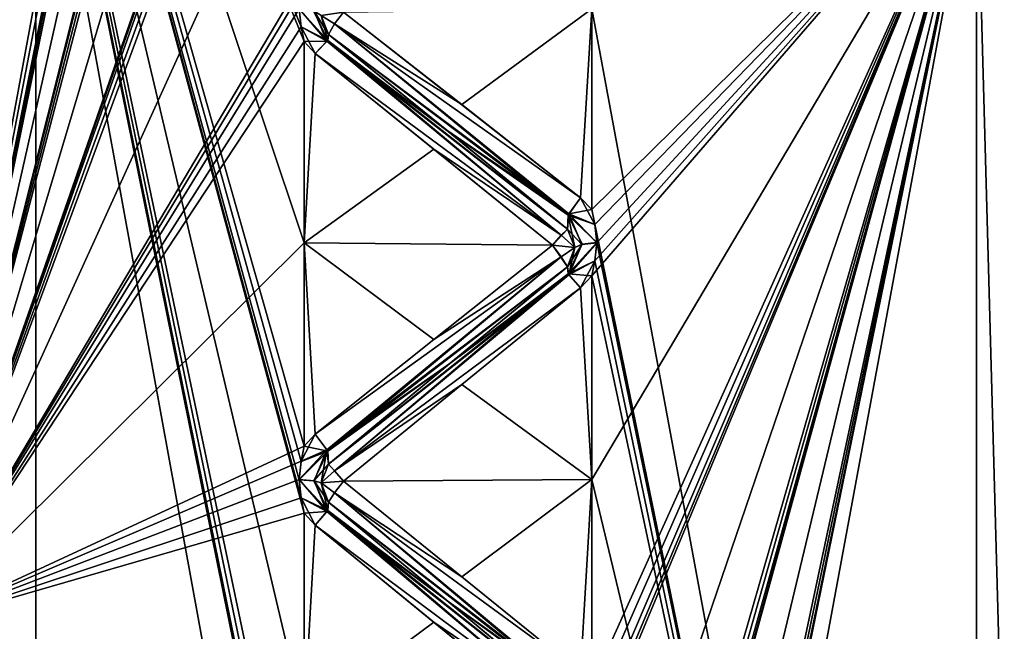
# Model space of a CAD drawing. Header units: inches. Extents: x -9.7 to 9.7, y -2.4 to 4.3.
# Tile 65 of 256: x -9.447 to -9.111, y -0.594 to -0.385. Entities that reach past the tile are written whole.
import ezdxf

# ---------------------------------------------------------------- set-up
doc = ezdxf.new("R2010")
doc.units = ezdxf.units.IN
doc.header["$LTSCALE"] = 101.851852
doc.header["$MEASUREMENT"] = 0
for name, color, linetype in [('208', 7, 'CONTINUOUS'), ('8222', 7, 'CONTINUOUS'), ('8223', 7, 'CONTINUOUS'), ('8224', 7, 'CONTINUOUS'), ('8330', 7, 'CONTINUOUS'), ('8331', 7, 'CONTINUOUS'), ('8332', 7, 'CONTINUOUS'), ('8333', 7, 'CONTINUOUS'), ('8334', 7, 'CONTINUOUS'), ('8335', 7, 'CONTINUOUS'), ('8336', 7, 'CONTINUOUS'), ('8337', 7, 'CONTINUOUS'), ('8338', 7, 'CONTINUOUS'), ('8339', 7, 'CONTINUOUS'), ('8340', 7, 'CONTINUOUS'), ('8341', 7, 'CONTINUOUS'), ('8342', 7, 'CONTINUOUS'), ('8343', 7, 'CONTINUOUS'), ('8350', 7, 'CONTINUOUS'), ('8351', 7, 'CONTINUOUS'), ('8354', 7, 'CONTINUOUS'), ('8364', 7, 'CONTINUOUS'), ('8365', 7, 'CONTINUOUS'), ('8368', 7, 'CONTINUOUS'), ('8369', 7, 'CONTINUOUS'), ('8990', 7, 'CONTINUOUS'), ('9097', 7, 'CONTINUOUS'), ('9098', 7, 'CONTINUOUS'), ('9099', 7, 'CONTINUOUS'), ('9100', 7, 'CONTINUOUS'), ('9101', 7, 'CONTINUOUS'), ('9102', 7, 'CONTINUOUS'), ('9103', 7, 'CONTINUOUS'), ('9104', 7, 'CONTINUOUS'), ('9105', 7, 'CONTINUOUS'), ('9106', 7, 'CONTINUOUS'), ('9107', 7, 'CONTINUOUS'), ('9108', 7, 'CONTINUOUS'), ('9109', 7, 'CONTINUOUS'), ('9110', 7, 'CONTINUOUS'), ('9407', 7, 'CONTINUOUS'), ('9408', 7, 'CONTINUOUS'), ('9409', 7, 'CONTINUOUS'), ('9410', 7, 'CONTINUOUS'), ('9419', 7, 'CONTINUOUS'), ('9430', 7, 'CONTINUOUS'), ('9431', 7, 'CONTINUOUS')]:
    doc.layers.add(name, color=color, linetype=linetype)

msp = doc.modelspace()

# ---------------------------------------------------------------- linework, layer by layer
at = {"layer": '208', "linetype": 'Continuous'}
for points in [[(-9.102, -0.28211, 0.85234), (-9.102, -1.01198, 0.81599), (-9.12095, -0.32085, 0.81771), (-9.102, -0.28211, 0.85234)], [(-9.12095, -0.32085, 0.81771), (-9.102, -1.01198, 0.81599), (-9.12095, -1.08915, 0.81771), (-9.12095, -0.32085, 0.81771)]]:
    msp.add_3dface(points, dxfattribs=at)
at = {"layer": '8222', "linetype": 'Continuous'}
for points in [[(-9.102, -1.01198, 3.18401), (-9.102, -0.27969, 3.14677), (-9.12095, -0.32085, 3.18229), (-9.102, -1.01198, 3.18401)], [(-9.12095, -1.08915, 3.18229), (-9.102, -1.01198, 3.18401), (-9.12095, -0.32085, 3.18229), (-9.12095, -1.08915, 3.18229)]]:
    msp.add_3dface(points, dxfattribs=at)
at = {"layer": '8223', "linetype": 'Continuous'}
for points in [[(-9.12095, -1.08915, 3.18229), (-9.12095, -0.32085, 3.18229), (-9.252, -1.02852, 3.20741), (-9.12095, -1.08915, 3.18229)], [(-9.252, -1.02852, 3.20741), (-9.12095, -0.32085, 3.18229), (-9.252, -0.96015, 3.22368), (-9.252, -1.02852, 3.20741)], [(-9.252, -0.96015, 3.22368), (-9.12095, -0.32085, 3.18229), (-9.25096, -0.95503, 3.22468), (-9.252, -0.96015, 3.22368)], [(-9.25096, -0.94268, 3.22714), (-9.12095, -0.32085, 3.18229), (-9.252, -0.93756, 3.22818), (-9.25096, -0.94268, 3.22714)], [(-9.252, -0.93756, 3.22818), (-9.12095, -0.32085, 3.18229), (-9.252, -0.86816, 3.23931), (-9.252, -0.93756, 3.22818)], [(-9.252, -0.86816, 3.23931), (-9.12095, -0.32085, 3.18229), (-9.252, -0.79824, 3.24652), (-9.252, -0.86816, 3.23931)], [(-9.252, -0.79824, 3.24652), (-9.12095, -0.32085, 3.18229), (-9.25096, -0.79304, 3.24684), (-9.252, -0.79824, 3.24652)], [(-9.25096, -0.78047, 3.24766), (-9.12095, -0.32085, 3.18229), (-9.252, -0.77526, 3.24802), (-9.25096, -0.78047, 3.24766)], [(-9.252, -0.77526, 3.24802), (-9.12095, -0.32085, 3.18229), (-9.252, -0.705, 3.25), (-9.252, -0.77526, 3.24802)], [(-9.252, -0.705, 3.25), (-9.12095, -0.32085, 3.18229), (-9.252, -0.63474, 3.24802), (-9.252, -0.705, 3.25)], [(-9.252, -0.63474, 3.24802), (-9.12095, -0.32085, 3.18229), (-9.25096, -0.62954, 3.24767), (-9.252, -0.63474, 3.24802)], [(-9.25096, -0.61697, 3.24684), (-9.12095, -0.32085, 3.18229), (-9.252, -0.61176, 3.24652), (-9.25096, -0.61697, 3.24684)], [(-9.252, -0.61176, 3.24652), (-9.12095, -0.32085, 3.18229), (-9.252, -0.54184, 3.23931), (-9.252, -0.61176, 3.24652)], [(-9.252, -0.54184, 3.23931), (-9.12095, -0.32085, 3.18229), (-9.252, -0.47244, 3.22818), (-9.252, -0.54184, 3.23931)], [(-9.252, -0.47244, 3.22818), (-9.12095, -0.32085, 3.18229), (-9.25096, -0.46733, 3.22714), (-9.252, -0.47244, 3.22818)], [(-9.25096, -0.45498, 3.22469), (-9.12095, -0.32085, 3.18229), (-9.252, -0.44985, 3.22368), (-9.25096, -0.45498, 3.22469)], [(-9.252, -0.44985, 3.22368), (-9.12095, -0.32085, 3.18229), (-9.252, -0.38148, 3.20741), (-9.252, -0.44985, 3.22368)], [(-9.25096, -0.95503, 3.22468), (-9.12095, -0.32085, 3.18229), (-9.25029, -0.94885, 3.22589), (-9.25096, -0.95503, 3.22468)], [(-9.25029, -0.94885, 3.22589), (-9.12095, -0.32085, 3.18229), (-9.25096, -0.94268, 3.22714), (-9.25029, -0.94885, 3.22589)], [(-9.25096, -0.79304, 3.24684), (-9.12095, -0.32085, 3.18229), (-9.25029, -0.78676, 3.24723), (-9.25096, -0.79304, 3.24684)], [(-9.25029, -0.78676, 3.24723), (-9.12095, -0.32085, 3.18229), (-9.25096, -0.78047, 3.24766), (-9.25029, -0.78676, 3.24723)], [(-9.25096, -0.62954, 3.24767), (-9.12095, -0.32085, 3.18229), (-9.25029, -0.62326, 3.24723), (-9.25096, -0.62954, 3.24767)], [(-9.25029, -0.62326, 3.24723), (-9.12095, -0.32085, 3.18229), (-9.25096, -0.61697, 3.24684), (-9.25029, -0.62326, 3.24723)], [(-9.25096, -0.46733, 3.22714), (-9.12095, -0.32085, 3.18229), (-9.25029, -0.46116, 3.2259), (-9.25096, -0.46733, 3.22714)], [(-9.25029, -0.46116, 3.2259), (-9.12095, -0.32085, 3.18229), (-9.25096, -0.45498, 3.22469), (-9.25029, -0.46116, 3.2259)]]:
    msp.add_3dface(points, dxfattribs=at)
at = {"layer": '8224', "linetype": 'Continuous'}
for points in [[(-9.12095, -0.32085, 0.81771), (-9.12095, -1.08915, 0.81771), (-9.252, -0.38148, 0.79259), (-9.12095, -0.32085, 0.81771)], [(-9.252, -0.38148, 0.79259), (-9.12095, -1.08915, 0.81771), (-9.252, -0.44985, 0.77632), (-9.252, -0.38148, 0.79259)], [(-9.252, -0.44985, 0.77632), (-9.12095, -1.08915, 0.81771), (-9.25097, -0.45495, 0.77532), (-9.252, -0.44985, 0.77632)], [(-9.25097, -0.45495, 0.77532), (-9.12095, -1.08915, 0.81771), (-9.25029, -0.46109, 0.77412), (-9.25097, -0.45495, 0.77532)], [(-9.25029, -0.46109, 0.77412), (-9.12095, -1.08915, 0.81771), (-9.25096, -0.4673, 0.77286), (-9.25029, -0.46109, 0.77412)], [(-9.25096, -0.4673, 0.77286), (-9.12095, -1.08915, 0.81771), (-9.252, -0.47244, 0.77182), (-9.25096, -0.4673, 0.77286)], [(-9.252, -0.47244, 0.77182), (-9.12095, -1.08915, 0.81771), (-9.252, -0.54184, 0.76069), (-9.252, -0.47244, 0.77182)], [(-9.252, -0.54184, 0.76069), (-9.12095, -1.08915, 0.81771), (-9.252, -0.61176, 0.75348), (-9.252, -0.54184, 0.76069)]]:
    msp.add_3dface(points, dxfattribs=at)
at = {"layer": '8330', "linetype": 'Continuous'}
for points in [[(-9.33663, -0.38263, 0.79688), (-9.33959, -0.3866, 0.79725), (-9.34419, -0.38372, 0.80082), (-9.33663, -0.38263, 0.79688)], [(-9.34419, -0.38372, 0.80082), (-9.33959, -0.3866, 0.79725), (-9.34169, -0.39023, 0.79992), (-9.34419, -0.38372, 0.80082)]]:
    msp.add_3dface(points, dxfattribs=at)
at = {"layer": '8331', "linetype": 'Continuous'}
for points in [[(-9.35103, -0.38761, 0.79102), (-9.35171, -0.38157, 0.79266), (-9.34195, -0.3922, 0.79309), (-9.35103, -0.38761, 0.79102)], [(-9.34195, -0.3922, 0.79309), (-9.35171, -0.38157, 0.79266), (-9.34669, -0.38233, 0.79557), (-9.34195, -0.3922, 0.79309)], [(-9.34419, -0.38372, 0.80082), (-9.34195, -0.3922, 0.79309), (-9.34669, -0.38233, 0.79557), (-9.34419, -0.38372, 0.80082)], [(-9.34195, -0.3922, 0.79309), (-9.34419, -0.38372, 0.80082), (-9.34169, -0.39023, 0.79992), (-9.34195, -0.3922, 0.79309)], [(-9.34619, -0.39667, 0.78883), (-9.35103, -0.38761, 0.79102), (-9.34195, -0.3922, 0.79309), (-9.34619, -0.39667, 0.78883)], [(-9.35103, -0.38761, 0.79102), (-9.34619, -0.39667, 0.78883), (-9.35, -0.39261, 0.78966), (-9.35103, -0.38761, 0.79102)]]:
    msp.add_3dface(points, dxfattribs=at)
at = {"layer": '8332', "linetype": 'Continuous'}
for points in [[(-9.33663, -0.38263, 0.79688), (-9.29624, -0.41409, 0.78671), (-9.33959, -0.3866, 0.79725), (-9.33663, -0.38263, 0.79688)], [(-9.26005, -0.45174, 0.77921), (-9.34169, -0.39023, 0.79992), (-9.33959, -0.3866, 0.79725), (-9.26005, -0.45174, 0.77921)], [(-9.25581, -0.44585, 0.77736), (-9.26005, -0.45174, 0.77921), (-9.33959, -0.3866, 0.79725), (-9.25581, -0.44585, 0.77736)], [(-9.29624, -0.41409, 0.78671), (-9.25581, -0.44585, 0.77736), (-9.33959, -0.3866, 0.79725), (-9.29624, -0.41409, 0.78671)], [(-9.26005, -0.45174, 0.77921), (-9.30091, -0.42321, 0.79111), (-9.34169, -0.39023, 0.79992), (-9.26005, -0.45174, 0.77921)], [(-9.26005, -0.45174, 0.77921), (-9.26031, -0.45652, 0.78446), (-9.30091, -0.42321, 0.79111), (-9.26005, -0.45174, 0.77921)]]:
    msp.add_3dface(points, dxfattribs=at)
at = {"layer": '8333', "linetype": 'Continuous'}
for points in [[(-9.26241, -0.4586, 0.78046), (-9.34619, -0.39667, 0.78883), (-9.34195, -0.3922, 0.79309), (-9.26241, -0.4586, 0.78046)], [(-9.34169, -0.39023, 0.79992), (-9.30091, -0.42321, 0.79111), (-9.34195, -0.3922, 0.79309), (-9.34169, -0.39023, 0.79992)], [(-9.26031, -0.45652, 0.78446), (-9.26241, -0.4586, 0.78046), (-9.34195, -0.3922, 0.79309), (-9.26031, -0.45652, 0.78446)], [(-9.30091, -0.42321, 0.79111), (-9.26031, -0.45652, 0.78446), (-9.34195, -0.3922, 0.79309), (-9.30091, -0.42321, 0.79111)], [(-9.26241, -0.4586, 0.78046), (-9.30576, -0.42928, 0.78316), (-9.34619, -0.39667, 0.78883), (-9.26241, -0.4586, 0.78046)], [(-9.26241, -0.4586, 0.78046), (-9.26537, -0.462, 0.77837), (-9.30576, -0.42928, 0.78316), (-9.26241, -0.4586, 0.78046)]]:
    msp.add_3dface(points, dxfattribs=at)
at = {"layer": '8334', "linetype": 'Continuous'}
for points in [[(-9.25581, -0.44585, 0.77736), (-9.25097, -0.45495, 0.77532), (-9.26005, -0.45174, 0.77921), (-9.25581, -0.44585, 0.77736)], [(-9.252, -0.44985, 0.77632), (-9.25097, -0.45495, 0.77532), (-9.25581, -0.44585, 0.77736), (-9.252, -0.44985, 0.77632)], [(-9.25781, -0.46276, 0.78239), (-9.26031, -0.45652, 0.78446), (-9.26005, -0.45174, 0.77921), (-9.25781, -0.46276, 0.78239)], [(-9.25097, -0.45495, 0.77532), (-9.25029, -0.46109, 0.77412), (-9.26005, -0.45174, 0.77921), (-9.25097, -0.45495, 0.77532)], [(-9.25029, -0.46109, 0.77412), (-9.25531, -0.46169, 0.77706), (-9.26005, -0.45174, 0.77921), (-9.25029, -0.46109, 0.77412)], [(-9.25531, -0.46169, 0.77706), (-9.25781, -0.46276, 0.78239), (-9.26005, -0.45174, 0.77921), (-9.25531, -0.46169, 0.77706)]]:
    msp.add_3dface(points, dxfattribs=at)
at = {"layer": '8335', "linetype": 'Continuous'}
for points in [[(-9.26241, -0.4586, 0.78046), (-9.25781, -0.46276, 0.78239), (-9.26537, -0.462, 0.77837), (-9.26241, -0.4586, 0.78046)], [(-9.26031, -0.45652, 0.78446), (-9.25781, -0.46276, 0.78239), (-9.26241, -0.4586, 0.78046), (-9.26031, -0.45652, 0.78446)], [(-9.25781, -0.46276, 0.78239), (-9.26031, -0.4694, 0.7819), (-9.26537, -0.462, 0.77837), (-9.25781, -0.46276, 0.78239)], [(-9.26537, -0.462, 0.77837), (-9.26031, -0.4694, 0.7819), (-9.26239, -0.46597, 0.77901), (-9.26537, -0.462, 0.77837)]]:
    msp.add_3dface(points, dxfattribs=at)
at = {"layer": '8336', "linetype": 'Continuous'}
for points in [[(-9.26005, -0.4718, 0.77523), (-9.26031, -0.4694, 0.7819), (-9.25531, -0.46169, 0.77706), (-9.26005, -0.4718, 0.77523)], [(-9.25781, -0.46276, 0.78239), (-9.25531, -0.46169, 0.77706), (-9.26031, -0.4694, 0.7819), (-9.25781, -0.46276, 0.78239)], [(-9.25029, -0.46109, 0.77412), (-9.25096, -0.4673, 0.77286), (-9.26005, -0.4718, 0.77523), (-9.25029, -0.46109, 0.77412)], [(-9.25029, -0.46109, 0.77412), (-9.26005, -0.4718, 0.77523), (-9.25531, -0.46169, 0.77706), (-9.25029, -0.46109, 0.77412)], [(-9.25096, -0.4673, 0.77286), (-9.252, -0.47244, 0.77182), (-9.26005, -0.4718, 0.77523), (-9.25096, -0.4673, 0.77286)], [(-9.252, -0.47244, 0.77182), (-9.25583, -0.47656, 0.77126), (-9.26005, -0.4718, 0.77523), (-9.252, -0.47244, 0.77182)]]:
    msp.add_3dface(points, dxfattribs=at)
at = {"layer": '8337', "linetype": 'Continuous'}
for points in [[(-9.26537, -0.462, 0.77837), (-9.26239, -0.46597, 0.77901), (-9.30576, -0.49407, 0.77028), (-9.26537, -0.462, 0.77837)], [(-9.26239, -0.46597, 0.77901), (-9.34195, -0.53213, 0.76527), (-9.34617, -0.52635, 0.76304), (-9.26239, -0.46597, 0.77901)], [(-9.26239, -0.46597, 0.77901), (-9.34617, -0.52635, 0.76304), (-9.30576, -0.49407, 0.77028), (-9.26239, -0.46597, 0.77901)], [(-9.26239, -0.46597, 0.77901), (-9.26031, -0.4694, 0.7819), (-9.34195, -0.53213, 0.76527), (-9.26239, -0.46597, 0.77901)], [(-9.34195, -0.53213, 0.76527), (-9.26031, -0.4694, 0.7819), (-9.30079, -0.50262, 0.77531), (-9.34195, -0.53213, 0.76527)], [(-9.34169, -0.53656, 0.77082), (-9.34195, -0.53213, 0.76527), (-9.30079, -0.50262, 0.77531), (-9.34169, -0.53656, 0.77082)]]:
    msp.add_3dface(points, dxfattribs=at)
at = {"layer": '8338', "linetype": 'Continuous'}
for points in [[(-9.26031, -0.4694, 0.7819), (-9.26005, -0.4718, 0.77523), (-9.30079, -0.50262, 0.77531), (-9.26031, -0.4694, 0.7819)], [(-9.26005, -0.4718, 0.77523), (-9.33961, -0.53887, 0.76698), (-9.34169, -0.53656, 0.77082), (-9.26005, -0.4718, 0.77523)], [(-9.26005, -0.4718, 0.77523), (-9.34169, -0.53656, 0.77082), (-9.30079, -0.50262, 0.77531), (-9.26005, -0.4718, 0.77523)], [(-9.26005, -0.4718, 0.77523), (-9.25583, -0.47656, 0.77126), (-9.33961, -0.53887, 0.76698), (-9.26005, -0.4718, 0.77523)], [(-9.25583, -0.47656, 0.77126), (-9.29624, -0.50946, 0.76774), (-9.33961, -0.53887, 0.76698), (-9.25583, -0.47656, 0.77126)], [(-9.29624, -0.50946, 0.76774), (-9.33663, -0.54242, 0.76509), (-9.33961, -0.53887, 0.76698), (-9.29624, -0.50946, 0.76774)]]:
    msp.add_3dface(points, dxfattribs=at)
at = {"layer": '8339', "linetype": 'Continuous'}
for points in [[(-9.34617, -0.52635, 0.76304), (-9.34195, -0.53213, 0.76527), (-9.35, -0.53043, 0.76225), (-9.34617, -0.52635, 0.76304)], [(-9.35171, -0.54192, 0.76077), (-9.35104, -0.53564, 0.76158), (-9.34195, -0.53213, 0.76527), (-9.35171, -0.54192, 0.76077)], [(-9.35171, -0.54192, 0.76077), (-9.34195, -0.53213, 0.76527), (-9.34669, -0.5423, 0.76376), (-9.35171, -0.54192, 0.76077)], [(-9.35104, -0.53564, 0.76158), (-9.35, -0.53043, 0.76225), (-9.34195, -0.53213, 0.76527), (-9.35104, -0.53564, 0.76158)], [(-9.34195, -0.53213, 0.76527), (-9.34169, -0.53656, 0.77082), (-9.34669, -0.5423, 0.76376), (-9.34195, -0.53213, 0.76527)], [(-9.34169, -0.53656, 0.77082), (-9.34419, -0.54299, 0.76915), (-9.34669, -0.5423, 0.76376), (-9.34169, -0.53656, 0.77082)]]:
    msp.add_3dface(points, dxfattribs=at)
at = {"layer": '8340', "linetype": 'Continuous'}
for points in [[(-9.34169, -0.53656, 0.77082), (-9.33961, -0.53887, 0.76698), (-9.34419, -0.54299, 0.76915), (-9.34169, -0.53656, 0.77082)], [(-9.33961, -0.53887, 0.76698), (-9.33663, -0.54242, 0.76509), (-9.34419, -0.54299, 0.76915), (-9.33961, -0.53887, 0.76698)], [(-9.33663, -0.54242, 0.76509), (-9.33959, -0.54632, 0.76598), (-9.34419, -0.54299, 0.76915), (-9.33663, -0.54242, 0.76509)], [(-9.34419, -0.54299, 0.76915), (-9.33959, -0.54632, 0.76598), (-9.34169, -0.54957, 0.7691), (-9.34419, -0.54299, 0.76915)]]:
    msp.add_3dface(points, dxfattribs=at)
at = {"layer": '8341', "linetype": 'Continuous'}
for points in [[(-9.35103, -0.54812, 0.75994), (-9.35171, -0.54192, 0.76077), (-9.34195, -0.55241, 0.76259), (-9.35103, -0.54812, 0.75994)], [(-9.34195, -0.55241, 0.76259), (-9.35171, -0.54192, 0.76077), (-9.34669, -0.5423, 0.76376), (-9.34195, -0.55241, 0.76259)], [(-9.34419, -0.54299, 0.76915), (-9.34195, -0.55241, 0.76259), (-9.34669, -0.5423, 0.76376), (-9.34419, -0.54299, 0.76915)], [(-9.34195, -0.55241, 0.76259), (-9.34419, -0.54299, 0.76915), (-9.34169, -0.54957, 0.7691), (-9.34195, -0.55241, 0.76259)], [(-9.34619, -0.55739, 0.75895), (-9.35103, -0.54812, 0.75994), (-9.34195, -0.55241, 0.76259), (-9.34619, -0.55739, 0.75895)], [(-9.35103, -0.54812, 0.75994), (-9.34619, -0.55739, 0.75895), (-9.35, -0.55327, 0.75924), (-9.35103, -0.54812, 0.75994)]]:
    msp.add_3dface(points, dxfattribs=at)
at = {"layer": '8342', "linetype": 'Continuous'}
for points in [[(-9.33663, -0.54242, 0.76509), (-9.29624, -0.57495, 0.75912), (-9.33959, -0.54632, 0.76598), (-9.33663, -0.54242, 0.76509)], [(-9.26005, -0.61325, 0.7566), (-9.34169, -0.54957, 0.7691), (-9.33959, -0.54632, 0.76598), (-9.26005, -0.61325, 0.7566)], [(-9.25581, -0.60765, 0.754), (-9.26005, -0.61325, 0.7566), (-9.33959, -0.54632, 0.76598), (-9.25581, -0.60765, 0.754)], [(-9.29624, -0.57495, 0.75912), (-9.25581, -0.60765, 0.754), (-9.33959, -0.54632, 0.76598), (-9.29624, -0.57495, 0.75912)], [(-9.26005, -0.61325, 0.7566), (-9.30091, -0.58341, 0.76467), (-9.34169, -0.54957, 0.7691), (-9.26005, -0.61325, 0.7566)], [(-9.26005, -0.61325, 0.7566), (-9.26031, -0.61731, 0.76243), (-9.30091, -0.58341, 0.76467), (-9.26005, -0.61325, 0.7566)]]:
    msp.add_3dface(points, dxfattribs=at)
at = {"layer": '8343', "linetype": 'Continuous'}
for points in [[(-9.34169, -0.54957, 0.7691), (-9.30091, -0.58341, 0.76467), (-9.34195, -0.55241, 0.76259), (-9.34169, -0.54957, 0.7691)], [(-9.26241, -0.61989, 0.75874), (-9.34619, -0.55739, 0.75895), (-9.34195, -0.55241, 0.76259), (-9.26241, -0.61989, 0.75874)], [(-9.26031, -0.61731, 0.76243), (-9.26241, -0.61989, 0.75874), (-9.34195, -0.55241, 0.76259), (-9.26031, -0.61731, 0.76243)], [(-9.30091, -0.58341, 0.76467), (-9.26031, -0.61731, 0.76243), (-9.34195, -0.55241, 0.76259), (-9.30091, -0.58341, 0.76467)], [(-9.26241, -0.61989, 0.75874), (-9.30576, -0.59047, 0.75759), (-9.34619, -0.55739, 0.75895), (-9.26241, -0.61989, 0.75874)], [(-9.26241, -0.61989, 0.75874), (-9.26537, -0.62354, 0.7571), (-9.30576, -0.59047, 0.75759), (-9.26241, -0.61989, 0.75874)]]:
    msp.add_3dface(points, dxfattribs=at)
at = {"layer": '8350', "linetype": 'Continuous'}
for points in [[(-9.34619, -0.55739, 0.75895), (-9.35, -0.62325, 0.75268), (-9.35, -0.55327, 0.75924), (-9.34619, -0.55739, 0.75895)], [(-9.26537, -0.62354, 0.7571), (-9.35, -0.62325, 0.75268), (-9.34619, -0.55739, 0.75895), (-9.26537, -0.62354, 0.7571)], [(-9.30576, -0.59047, 0.75759), (-9.26537, -0.62354, 0.7571), (-9.34619, -0.55739, 0.75895), (-9.30576, -0.59047, 0.75759)]]:
    msp.add_3dface(points, dxfattribs=at)
at = {"layer": '8351', "linetype": 'Continuous'}
for points in [[(-9.35103, -0.71133, 0.75007), (-9.35, -0.78675, 0.75268), (-9.48105, -0.0694, 0.93164), (-9.35103, -0.71133, 0.75007)], [(-9.48105, -0.0694, 0.93164), (-9.35, -0.78675, 0.75268), (-9.48105, -0.81875, 0.76208), (-9.48105, -0.0694, 0.93164)], [(-9.35171, -0.70507, 0.75009), (-9.35103, -0.71133, 0.75007), (-9.48105, -0.0694, 0.93164), (-9.35171, -0.70507, 0.75009)], [(-9.35104, -0.69873, 0.75007), (-9.35171, -0.70507, 0.75009), (-9.48105, -0.0694, 0.93164), (-9.35104, -0.69873, 0.75007)], [(-9.35, -0.69348, 0.75005), (-9.35104, -0.69873, 0.75007), (-9.48105, -0.0694, 0.93164), (-9.35, -0.69348, 0.75005)], [(-9.35, -0.62325, 0.75268), (-9.35, -0.69348, 0.75005), (-9.48105, -0.0694, 0.93164), (-9.35, -0.62325, 0.75268)], [(-9.35, -0.55327, 0.75924), (-9.35, -0.62325, 0.75268), (-9.48105, -0.0694, 0.93164), (-9.35, -0.55327, 0.75924)], [(-9.35103, -0.54812, 0.75994), (-9.35, -0.55327, 0.75924), (-9.48105, -0.0694, 0.93164), (-9.35103, -0.54812, 0.75994)], [(-9.35171, -0.54192, 0.76077), (-9.35103, -0.54812, 0.75994), (-9.48105, -0.0694, 0.93164), (-9.35171, -0.54192, 0.76077)], [(-9.35104, -0.53564, 0.76158), (-9.35171, -0.54192, 0.76077), (-9.48105, -0.0694, 0.93164), (-9.35104, -0.53564, 0.76158)], [(-9.35, -0.53043, 0.76225), (-9.35104, -0.53564, 0.76158), (-9.48105, -0.0694, 0.93164), (-9.35, -0.53043, 0.76225)], [(-9.35, -0.46114, 0.77402), (-9.35, -0.53043, 0.76225), (-9.48105, -0.0694, 0.93164), (-9.35, -0.46114, 0.77402)], [(-9.35, -0.39261, 0.78966), (-9.35, -0.46114, 0.77402), (-9.48105, -0.0694, 0.93164), (-9.35, -0.39261, 0.78966)], [(-9.35103, -0.38761, 0.79102), (-9.35, -0.39261, 0.78966), (-9.48105, -0.0694, 0.93164), (-9.35103, -0.38761, 0.79102)], [(-9.35171, -0.38157, 0.79266), (-9.35103, -0.38761, 0.79102), (-9.48105, -0.0694, 0.93164), (-9.35171, -0.38157, 0.79266)]]:
    msp.add_3dface(points, dxfattribs=at)
at = {"layer": '8354', "linetype": 'Continuous'}
for points in [[(-9.44142, 0.50617, 10.56117), (-9.48478, -1.97029, 12.94588), (-9.48478, 0.52971, 10.44588), (-9.44142, 0.50617, 10.56117)], [(-9.44142, -1.99383, 13.06117), (-9.48478, -1.97029, 12.94588), (-9.44142, 0.50617, 10.56117), (-9.44142, -1.99383, 13.06117)]]:
    msp.add_3dface(points, dxfattribs=at)
at = {"layer": '8364', "linetype": 'Continuous'}
for points in [[(-6.76907, -0.27654, 15.12316), (-6.58883, -0.30766, 15.29203), (-9.26907, -2.04431, 13.35539), (-6.76907, -0.27654, 15.12316)], [(-9.26907, -2.04431, 13.35539), (-6.58883, -0.30766, 15.29203), (-9.08883, -2.07543, 13.52427), (-9.26907, -2.04431, 13.35539)]]:
    msp.add_3dface(points, dxfattribs=at)
at = {"layer": '8365', "linetype": 'Continuous'}
for points in [[(-9.44142, -1.99383, 13.06117), (-9.44142, 0.50617, 10.56117), (-6.76907, -0.27654, 15.12316), (-9.44142, -1.99383, 13.06117)], [(-9.44142, -1.99383, 13.06117), (-6.76907, -0.27654, 15.12316), (-9.26907, -2.04431, 13.35539), (-9.44142, -1.99383, 13.06117)]]:
    msp.add_3dface(points, dxfattribs=at)
at = {"layer": '8368', "linetype": 'Continuous'}
for points in [[(-6.88009, -0.19804, 15.20166), (-9.38009, -1.96581, 13.43389), (-9.16733, -2.09842, 13.65827), (-6.88009, -0.19804, 15.20166)], [(-6.66732, -0.33066, 15.42604), (-6.88009, -0.19804, 15.20166), (-9.16733, -2.09842, 13.65827), (-6.66732, -0.33066, 15.42604)], [(-6.66732, -0.33066, 15.42604), (-9.16733, -2.09842, 13.65827), (-8.85, -2.20041, 13.70416), (-6.66732, -0.33066, 15.42604)]]:
    msp.add_3dface(points, dxfattribs=at)
at = {"layer": '8369', "linetype": 'Continuous'}
for points in [[(-9.55244, 0.58467, 10.63967), (-9.55244, -1.91533, 13.13967), (-9.38009, -1.96581, 13.43389), (-9.55244, 0.58467, 10.63967)], [(-6.88009, -0.19804, 15.20166), (-9.55244, 0.58467, 10.63967), (-9.38009, -1.96581, 13.43389), (-6.88009, -0.19804, 15.20166)]]:
    msp.add_3dface(points, dxfattribs=at)
at = {"layer": '8990', "linetype": 'Continuous'}
for points in [[(-9.35, 0.11918, 2.9398), (-9.48105, 0.11465, 2.93464), (-9.48105, -0.59125, 3.23792), (-9.35, 0.11918, 2.9398)], [(-9.35, 0.11918, 2.9398), (-9.48105, -0.59125, 3.23792), (-9.35, 0.09243, 2.9626), (-9.35, 0.11918, 2.9398)], [(-9.35, 0.09243, 2.9626), (-9.48105, -0.59125, 3.23792), (-9.35104, 0.06091, 2.9878), (-9.35, 0.09243, 2.9626)], [(-9.35104, 0.06091, 2.9878), (-9.48105, -0.59125, 3.23792), (-9.35171, 0.0559, 2.99161), (-9.35104, 0.06091, 2.9878)], [(-9.35171, 0.0559, 2.99161), (-9.48105, -0.59125, 3.23792), (-9.35104, 0.05092, 2.99547), (-9.35171, 0.0559, 2.99161)], [(-9.35104, 0.05092, 2.99547), (-9.48105, -0.59125, 3.23792), (-9.35, 0.04678, 2.99866), (-9.35104, 0.05092, 2.99547)], [(-9.35, 0.04678, 2.99866), (-9.48105, -0.59125, 3.23792), (-9.35, -0.01054, 3.03934), (-9.35, 0.04678, 2.99866)], [(-9.35, -0.01054, 3.03934), (-9.48105, -0.59125, 3.23792), (-9.35, -0.07005, 3.07673), (-9.35, -0.01054, 3.03934)], [(-9.35, -0.07005, 3.07673), (-9.48105, -0.59125, 3.23792), (-9.35104, -0.07458, 3.07932), (-9.35, -0.07005, 3.07673)], [(-9.35104, -0.07458, 3.07932), (-9.48105, -0.59125, 3.23792), (-9.35171, -0.08004, 3.08245), (-9.35104, -0.07458, 3.07932)], [(-9.35171, -0.08004, 3.08245), (-9.48105, -0.59125, 3.23792), (-9.35104, -0.08548, 3.08562), (-9.35171, -0.08004, 3.08245)], [(-9.35104, -0.08548, 3.08562), (-9.48105, -0.59125, 3.23792), (-9.35, -0.09, 3.08824), (-9.35104, -0.08548, 3.08562)], [(-9.35, -0.09, 3.08824), (-9.48105, -0.59125, 3.23792), (-9.35, -0.15214, 3.12109), (-9.35, -0.09, 3.08824)], [(-9.35, -0.15214, 3.12109), (-9.48105, -0.59125, 3.23792), (-9.35, -0.21603, 3.15039), (-9.35, -0.15214, 3.12109)], [(-9.35, -0.21603, 3.15039), (-9.48105, -0.59125, 3.23792), (-9.35104, -0.22085, 3.15237), (-9.35, -0.21603, 3.15039)], [(-9.35104, -0.22085, 3.15237), (-9.48105, -0.59125, 3.23792), (-9.35171, -0.22667, 3.15476), (-9.35104, -0.22085, 3.15237)], [(-9.35171, -0.22667, 3.15476), (-9.48105, -0.59125, 3.23792), (-9.35104, -0.23249, 3.15719), (-9.35171, -0.22667, 3.15476)], [(-9.35104, -0.23249, 3.15719), (-9.48105, -0.59125, 3.23792), (-9.35, -0.23731, 3.15921), (-9.35104, -0.23249, 3.15719)], [(-9.35, -0.23731, 3.15921), (-9.48105, -0.59125, 3.23792), (-9.35, -0.3032, 3.18366), (-9.35, -0.23731, 3.15921)], [(-9.35, -0.3032, 3.18366), (-9.48105, -0.59125, 3.23792), (-9.35, -0.37037, 3.20438), (-9.35, -0.3032, 3.18366)], [(-9.35, -0.37037, 3.20438), (-9.48105, -0.59125, 3.23792), (-9.35104, -0.37541, 3.20571), (-9.35, -0.37037, 3.20438)], [(-9.35104, -0.37541, 3.20571), (-9.48105, -0.59125, 3.23792), (-9.35171, -0.38149, 3.20732), (-9.35104, -0.37541, 3.20571)], [(-9.35171, -0.38149, 3.20732), (-9.48105, -0.59125, 3.23792), (-9.35104, -0.38757, 3.20897), (-9.35171, -0.38149, 3.20732)], [(-9.35104, -0.38757, 3.20897), (-9.48105, -0.59125, 3.23792), (-9.35, -0.39261, 3.21034), (-9.35104, -0.38757, 3.20897)], [(-9.35, -0.39261, 3.21034), (-9.48105, -0.59125, 3.23792), (-9.35, -0.46114, 3.22598), (-9.35, -0.39261, 3.21034)], [(-9.35, -0.46114, 3.22598), (-9.48105, -0.59125, 3.23792), (-9.35, -0.53043, 3.23775), (-9.35, -0.46114, 3.22598)], [(-9.35, -0.53043, 3.23775), (-9.48105, -0.59125, 3.23792), (-9.35104, -0.5356, 3.23841), (-9.35, -0.53043, 3.23775)], [(-9.35104, -0.5356, 3.23841), (-9.48105, -0.59125, 3.23792), (-9.35171, -0.54184, 3.23922), (-9.35104, -0.5356, 3.23841)], [(-9.35171, -0.54184, 3.23922), (-9.48105, -0.59125, 3.23792), (-9.35104, -0.54809, 3.24006), (-9.35171, -0.54184, 3.23922)], [(-9.35104, -0.54809, 3.24006), (-9.48105, -0.59125, 3.23792), (-9.35, -0.55327, 3.24076), (-9.35104, -0.54809, 3.24006)], [(-9.35, -0.55327, 3.24076), (-9.48105, -0.59125, 3.23792), (-9.35, -0.62325, 3.24732), (-9.35, -0.55327, 3.24076)], [(-9.48105, -0.59125, 3.23792), (-9.48105, -1.3406, 3.06836), (-9.35, -0.62325, 3.24732), (-9.48105, -0.59125, 3.23792)]]:
    msp.add_3dface(points, dxfattribs=at)
at = {"layer": '9097', "linetype": 'Continuous'}
for points in [[(-9.33961, -0.38663, 3.20274), (-9.33663, -0.38263, 3.20312), (-9.34419, -0.38368, 3.19917), (-9.33961, -0.38663, 3.20274)], [(-9.34169, -0.39023, 3.20008), (-9.33961, -0.38663, 3.20274), (-9.34419, -0.38368, 3.19917), (-9.34169, -0.39023, 3.20008)]]:
    msp.add_3dface(points, dxfattribs=at)
at = {"layer": '9098', "linetype": 'Continuous'}
for points in [[(-9.35171, -0.38149, 3.20732), (-9.35104, -0.38757, 3.20897), (-9.34223, -0.39245, 3.20743), (-9.35171, -0.38149, 3.20732)], [(-9.35171, -0.38149, 3.20732), (-9.34223, -0.39245, 3.20743), (-9.3466, -0.3823, 3.20432), (-9.35171, -0.38149, 3.20732)], [(-9.34169, -0.39023, 3.20008), (-9.34419, -0.38368, 3.19917), (-9.3466, -0.3823, 3.20432), (-9.34169, -0.39023, 3.20008)], [(-9.34223, -0.39245, 3.20743), (-9.34169, -0.39023, 3.20008), (-9.3466, -0.3823, 3.20432), (-9.34223, -0.39245, 3.20743)], [(-9.35104, -0.38757, 3.20897), (-9.35, -0.39261, 3.21034), (-9.34223, -0.39245, 3.20743), (-9.35104, -0.38757, 3.20897)], [(-9.34619, -0.39667, 3.21117), (-9.34223, -0.39245, 3.20743), (-9.35, -0.39261, 3.21034), (-9.34619, -0.39667, 3.21117)]]:
    msp.add_3dface(points, dxfattribs=at)
at = {"layer": '9099', "linetype": 'Continuous'}
for points in [[(-9.29624, -0.41409, 3.21329), (-9.33663, -0.38263, 3.20312), (-9.33961, -0.38663, 3.20274), (-9.29624, -0.41409, 3.21329)], [(-9.25977, -0.45128, 3.22115), (-9.33961, -0.38663, 3.20274), (-9.34169, -0.39023, 3.20008), (-9.25977, -0.45128, 3.22115)], [(-9.25581, -0.44585, 3.22264), (-9.29624, -0.41409, 3.21329), (-9.33961, -0.38663, 3.20274), (-9.25581, -0.44585, 3.22264)], [(-9.25977, -0.45128, 3.22115), (-9.25581, -0.44585, 3.22264), (-9.33961, -0.38663, 3.20274), (-9.25977, -0.45128, 3.22115)], [(-9.25977, -0.45128, 3.22115), (-9.34169, -0.39023, 3.20008), (-9.30141, -0.4228, 3.20879), (-9.25977, -0.45128, 3.22115)], [(-9.26031, -0.45652, 3.21554), (-9.25977, -0.45128, 3.22115), (-9.30141, -0.4228, 3.20879), (-9.26031, -0.45652, 3.21554)]]:
    msp.add_3dface(points, dxfattribs=at)
at = {"layer": '9100', "linetype": 'Continuous'}
for points in [[(-9.34169, -0.39023, 3.20008), (-9.34223, -0.39245, 3.20743), (-9.30141, -0.4228, 3.20879), (-9.34169, -0.39023, 3.20008)], [(-9.26239, -0.45858, 3.21952), (-9.34223, -0.39245, 3.20743), (-9.34619, -0.39667, 3.21117), (-9.26239, -0.45858, 3.21952)], [(-9.26239, -0.45858, 3.21952), (-9.26031, -0.45652, 3.21554), (-9.34223, -0.39245, 3.20743), (-9.26239, -0.45858, 3.21952)], [(-9.34223, -0.39245, 3.20743), (-9.26031, -0.45652, 3.21554), (-9.30141, -0.4228, 3.20879), (-9.34223, -0.39245, 3.20743)], [(-9.26239, -0.45858, 3.21952), (-9.34619, -0.39667, 3.21117), (-9.30576, -0.42928, 3.21684), (-9.26239, -0.45858, 3.21952)], [(-9.26537, -0.462, 3.22163), (-9.26239, -0.45858, 3.21952), (-9.30576, -0.42928, 3.21684), (-9.26537, -0.462, 3.22163)]]:
    msp.add_3dface(points, dxfattribs=at)
at = {"layer": '9101', "linetype": 'Continuous'}
for points in [[(-9.252, -0.44985, 3.22368), (-9.25581, -0.44585, 3.22264), (-9.25977, -0.45128, 3.22115), (-9.252, -0.44985, 3.22368)], [(-9.25977, -0.45128, 3.22115), (-9.26031, -0.45652, 3.21554), (-9.2554, -0.46177, 3.22285), (-9.25977, -0.45128, 3.22115)], [(-9.25096, -0.45498, 3.22469), (-9.252, -0.44985, 3.22368), (-9.25977, -0.45128, 3.22115), (-9.25096, -0.45498, 3.22469)], [(-9.25029, -0.46116, 3.2259), (-9.25096, -0.45498, 3.22469), (-9.25977, -0.45128, 3.22115), (-9.25029, -0.46116, 3.2259)], [(-9.25029, -0.46116, 3.2259), (-9.25977, -0.45128, 3.22115), (-9.2554, -0.46177, 3.22285), (-9.25029, -0.46116, 3.2259)], [(-9.25781, -0.4628, 3.21762), (-9.2554, -0.46177, 3.22285), (-9.26031, -0.45652, 3.21554), (-9.25781, -0.4628, 3.21762)]]:
    msp.add_3dface(points, dxfattribs=at)
at = {"layer": '9102', "linetype": 'Continuous'}
for points in [[(-9.25781, -0.4628, 3.21762), (-9.26031, -0.45652, 3.21554), (-9.26537, -0.462, 3.22163), (-9.25781, -0.4628, 3.21762)], [(-9.26537, -0.462, 3.22163), (-9.26031, -0.45652, 3.21554), (-9.26239, -0.45858, 3.21952), (-9.26537, -0.462, 3.22163)], [(-9.26241, -0.46595, 3.221), (-9.25781, -0.4628, 3.21762), (-9.26537, -0.462, 3.22163), (-9.26241, -0.46595, 3.221)], [(-9.26031, -0.4694, 3.2181), (-9.25781, -0.4628, 3.21762), (-9.26241, -0.46595, 3.221), (-9.26031, -0.4694, 3.2181)]]:
    msp.add_3dface(points, dxfattribs=at)
at = {"layer": '9103', "linetype": 'Continuous'}
for points in [[(-9.25781, -0.4628, 3.21762), (-9.26031, -0.4694, 3.2181), (-9.25977, -0.47209, 3.22528), (-9.25781, -0.4628, 3.21762)], [(-9.25096, -0.46733, 3.22714), (-9.25029, -0.46116, 3.2259), (-9.25977, -0.47209, 3.22528), (-9.25096, -0.46733, 3.22714)], [(-9.25029, -0.46116, 3.2259), (-9.2554, -0.46177, 3.22285), (-9.25977, -0.47209, 3.22528), (-9.25029, -0.46116, 3.2259)], [(-9.2554, -0.46177, 3.22285), (-9.25781, -0.4628, 3.21762), (-9.25977, -0.47209, 3.22528), (-9.2554, -0.46177, 3.22285)], [(-9.25583, -0.47656, 3.22874), (-9.25096, -0.46733, 3.22714), (-9.25977, -0.47209, 3.22528), (-9.25583, -0.47656, 3.22874)], [(-9.252, -0.47244, 3.22818), (-9.25096, -0.46733, 3.22714), (-9.25583, -0.47656, 3.22874), (-9.252, -0.47244, 3.22818)]]:
    msp.add_3dface(points, dxfattribs=at)
at = {"layer": '9104', "linetype": 'Continuous'}
for points in [[(-9.26241, -0.46595, 3.221), (-9.26537, -0.462, 3.22163), (-9.30576, -0.49407, 3.22972), (-9.26241, -0.46595, 3.221)], [(-9.26241, -0.46595, 3.221), (-9.30576, -0.49407, 3.22972), (-9.34617, -0.52635, 3.23696), (-9.26241, -0.46595, 3.221)], [(-9.26241, -0.46595, 3.221), (-9.34617, -0.52635, 3.23696), (-9.34223, -0.5317, 3.23512), (-9.26241, -0.46595, 3.221)], [(-9.26031, -0.4694, 3.2181), (-9.26241, -0.46595, 3.221), (-9.34223, -0.5317, 3.23512), (-9.26031, -0.4694, 3.2181)], [(-9.30035, -0.50226, 3.22462), (-9.26031, -0.4694, 3.2181), (-9.34223, -0.5317, 3.23512), (-9.30035, -0.50226, 3.22462)], [(-9.34169, -0.53656, 3.22918), (-9.30035, -0.50226, 3.22462), (-9.34223, -0.5317, 3.23512), (-9.34169, -0.53656, 3.22918)]]:
    msp.add_3dface(points, dxfattribs=at)
at = {"layer": '9105', "linetype": 'Continuous'}
for points in [[(-9.25977, -0.47209, 3.22528), (-9.26031, -0.4694, 3.2181), (-9.30035, -0.50226, 3.22462), (-9.25977, -0.47209, 3.22528)], [(-9.25977, -0.47209, 3.22528), (-9.30035, -0.50226, 3.22462), (-9.34169, -0.53656, 3.22918), (-9.25977, -0.47209, 3.22528)], [(-9.25977, -0.47209, 3.22528), (-9.34169, -0.53656, 3.22918), (-9.33959, -0.53889, 3.23304), (-9.25977, -0.47209, 3.22528)], [(-9.25583, -0.47656, 3.22874), (-9.25977, -0.47209, 3.22528), (-9.33959, -0.53889, 3.23304), (-9.25583, -0.47656, 3.22874)], [(-9.29624, -0.50946, 3.23226), (-9.25583, -0.47656, 3.22874), (-9.33959, -0.53889, 3.23304), (-9.29624, -0.50946, 3.23226)], [(-9.33663, -0.54242, 3.23491), (-9.29624, -0.50946, 3.23226), (-9.33959, -0.53889, 3.23304), (-9.33663, -0.54242, 3.23491)]]:
    msp.add_3dface(points, dxfattribs=at)
at = {"layer": '9106', "linetype": 'Continuous'}
for points in [[(-9.34617, -0.52635, 3.23696), (-9.35104, -0.5356, 3.23841), (-9.34223, -0.5317, 3.23512), (-9.34617, -0.52635, 3.23696)], [(-9.35104, -0.5356, 3.23841), (-9.34617, -0.52635, 3.23696), (-9.35, -0.53043, 3.23775), (-9.35104, -0.5356, 3.23841)], [(-9.35104, -0.5356, 3.23841), (-9.35171, -0.54184, 3.23922), (-9.34223, -0.5317, 3.23512), (-9.35104, -0.5356, 3.23841)], [(-9.34223, -0.5317, 3.23512), (-9.35171, -0.54184, 3.23922), (-9.3466, -0.54225, 3.23613), (-9.34223, -0.5317, 3.23512)], [(-9.34419, -0.54296, 3.23085), (-9.34223, -0.5317, 3.23512), (-9.3466, -0.54225, 3.23613), (-9.34419, -0.54296, 3.23085)], [(-9.34223, -0.5317, 3.23512), (-9.34419, -0.54296, 3.23085), (-9.34169, -0.53656, 3.22918), (-9.34223, -0.5317, 3.23512)]]:
    msp.add_3dface(points, dxfattribs=at)
at = {"layer": '9107', "linetype": 'Continuous'}
for points in [[(-9.34419, -0.54296, 3.23085), (-9.33959, -0.53889, 3.23304), (-9.34169, -0.53656, 3.22918), (-9.34419, -0.54296, 3.23085)], [(-9.33663, -0.54242, 3.23491), (-9.33959, -0.53889, 3.23304), (-9.34419, -0.54296, 3.23085), (-9.33663, -0.54242, 3.23491)], [(-9.33961, -0.54634, 3.234), (-9.33663, -0.54242, 3.23491), (-9.34419, -0.54296, 3.23085), (-9.33961, -0.54634, 3.234)], [(-9.34169, -0.54957, 3.2309), (-9.33961, -0.54634, 3.234), (-9.34419, -0.54296, 3.23085), (-9.34169, -0.54957, 3.2309)]]:
    msp.add_3dface(points, dxfattribs=at)
at = {"layer": '9108', "linetype": 'Continuous'}
for points in [[(-9.35171, -0.54184, 3.23922), (-9.35104, -0.54809, 3.24006), (-9.34223, -0.55273, 3.2379), (-9.35171, -0.54184, 3.23922)], [(-9.35171, -0.54184, 3.23922), (-9.34223, -0.55273, 3.2379), (-9.3466, -0.54225, 3.23613), (-9.35171, -0.54184, 3.23922)], [(-9.34169, -0.54957, 3.2309), (-9.34419, -0.54296, 3.23085), (-9.3466, -0.54225, 3.23613), (-9.34169, -0.54957, 3.2309)], [(-9.34223, -0.55273, 3.2379), (-9.34169, -0.54957, 3.2309), (-9.3466, -0.54225, 3.23613), (-9.34223, -0.55273, 3.2379)], [(-9.35104, -0.54809, 3.24006), (-9.35, -0.55327, 3.24076), (-9.34223, -0.55273, 3.2379), (-9.35104, -0.54809, 3.24006)], [(-9.34619, -0.55739, 3.24105), (-9.34223, -0.55273, 3.2379), (-9.35, -0.55327, 3.24076), (-9.34619, -0.55739, 3.24105)]]:
    msp.add_3dface(points, dxfattribs=at)
at = {"layer": '9109', "linetype": 'Continuous'}
for points in [[(-9.29624, -0.57495, 3.24088), (-9.33663, -0.54242, 3.23491), (-9.33961, -0.54634, 3.234), (-9.29624, -0.57495, 3.24088)], [(-9.25977, -0.61284, 3.24382), (-9.33961, -0.54634, 3.234), (-9.34169, -0.54957, 3.2309), (-9.25977, -0.61284, 3.24382)], [(-9.25581, -0.60765, 3.246), (-9.29624, -0.57495, 3.24088), (-9.33961, -0.54634, 3.234), (-9.25581, -0.60765, 3.246)], [(-9.25977, -0.61284, 3.24382), (-9.25581, -0.60765, 3.246), (-9.33961, -0.54634, 3.234), (-9.25977, -0.61284, 3.24382)], [(-9.25977, -0.61284, 3.24382), (-9.34169, -0.54957, 3.2309), (-9.3014, -0.583, 3.23528), (-9.25977, -0.61284, 3.24382)], [(-9.26031, -0.61731, 3.23757), (-9.25977, -0.61284, 3.24382), (-9.3014, -0.583, 3.23528), (-9.26031, -0.61731, 3.23757)]]:
    msp.add_3dface(points, dxfattribs=at)
at = {"layer": '9110', "linetype": 'Continuous'}
for points in [[(-9.34169, -0.54957, 3.2309), (-9.34223, -0.55273, 3.2379), (-9.3014, -0.583, 3.23528), (-9.34169, -0.54957, 3.2309)], [(-9.26239, -0.61987, 3.24125), (-9.34223, -0.55273, 3.2379), (-9.34619, -0.55739, 3.24105), (-9.26239, -0.61987, 3.24125)], [(-9.26239, -0.61987, 3.24125), (-9.26031, -0.61731, 3.23757), (-9.34223, -0.55273, 3.2379), (-9.26239, -0.61987, 3.24125)], [(-9.34223, -0.55273, 3.2379), (-9.26031, -0.61731, 3.23757), (-9.3014, -0.583, 3.23528), (-9.34223, -0.55273, 3.2379)], [(-9.26239, -0.61987, 3.24125), (-9.34619, -0.55739, 3.24105), (-9.30576, -0.59047, 3.24241), (-9.26239, -0.61987, 3.24125)], [(-9.26537, -0.62354, 3.2429), (-9.26239, -0.61987, 3.24125), (-9.30576, -0.59047, 3.24241), (-9.26537, -0.62354, 3.2429)]]:
    msp.add_3dface(points, dxfattribs=at)
at = {"layer": '9407', "linetype": 'Continuous'}
for points in [[(-9.35, -0.62325, 3.24732), (-9.34619, -0.55739, 3.24105), (-9.35, -0.55327, 3.24076), (-9.35, -0.62325, 3.24732)], [(-9.34619, -0.55739, 3.24105), (-9.35, -0.62325, 3.24732), (-9.30576, -0.59047, 3.24241), (-9.34619, -0.55739, 3.24105)], [(-9.35, -0.62325, 3.24732), (-9.26537, -0.62354, 3.2429), (-9.30576, -0.59047, 3.24241), (-9.35, -0.62325, 3.24732)]]:
    msp.add_3dface(points, dxfattribs=at)
at = {"layer": '9408', "linetype": 'Continuous'}
for points in [[(-9.252, -0.54184, 3.23931), (-9.252, -0.47244, 3.22818), (-9.25583, -0.47656, 3.22874), (-9.252, -0.54184, 3.23931)], [(-9.252, -0.54184, 3.23931), (-9.25583, -0.47656, 3.22874), (-9.29624, -0.50946, 3.23226), (-9.252, -0.54184, 3.23931)], [(-9.33663, -0.54242, 3.23491), (-9.252, -0.54184, 3.23931), (-9.29624, -0.50946, 3.23226), (-9.33663, -0.54242, 3.23491)], [(-9.29624, -0.57495, 3.24088), (-9.252, -0.54184, 3.23931), (-9.33663, -0.54242, 3.23491), (-9.29624, -0.57495, 3.24088)], [(-9.25581, -0.60765, 3.246), (-9.252, -0.54184, 3.23931), (-9.29624, -0.57495, 3.24088), (-9.25581, -0.60765, 3.246)], [(-9.252, -0.61176, 3.24652), (-9.252, -0.54184, 3.23931), (-9.25581, -0.60765, 3.246), (-9.252, -0.61176, 3.24652)]]:
    msp.add_3dface(points, dxfattribs=at)
at = {"layer": '9409', "linetype": 'Continuous'}
for points in [[(-9.35, -0.46114, 3.22598), (-9.34619, -0.39667, 3.21117), (-9.35, -0.39261, 3.21034), (-9.35, -0.46114, 3.22598)], [(-9.34619, -0.39667, 3.21117), (-9.35, -0.46114, 3.22598), (-9.30576, -0.42928, 3.21684), (-9.34619, -0.39667, 3.21117)], [(-9.35, -0.46114, 3.22598), (-9.26537, -0.462, 3.22163), (-9.30576, -0.42928, 3.21684), (-9.35, -0.46114, 3.22598)], [(-9.26537, -0.462, 3.22163), (-9.35, -0.46114, 3.22598), (-9.30576, -0.49407, 3.22972), (-9.26537, -0.462, 3.22163)], [(-9.30576, -0.49407, 3.22972), (-9.35, -0.46114, 3.22598), (-9.34617, -0.52635, 3.23696), (-9.30576, -0.49407, 3.22972)], [(-9.34617, -0.52635, 3.23696), (-9.35, -0.46114, 3.22598), (-9.35, -0.53043, 3.23775), (-9.34617, -0.52635, 3.23696)]]:
    msp.add_3dface(points, dxfattribs=at)
at = {"layer": '9410', "linetype": 'Continuous'}
for points in [[(-9.29624, -0.41409, 3.21329), (-9.252, -0.38148, 3.20741), (-9.33663, -0.38263, 3.20312), (-9.29624, -0.41409, 3.21329)], [(-9.25581, -0.44585, 3.22264), (-9.252, -0.38148, 3.20741), (-9.29624, -0.41409, 3.21329), (-9.25581, -0.44585, 3.22264)], [(-9.252, -0.44985, 3.22368), (-9.252, -0.38148, 3.20741), (-9.25581, -0.44585, 3.22264), (-9.252, -0.44985, 3.22368)]]:
    msp.add_3dface(points, dxfattribs=at)
at = {"layer": '9419', "linetype": 'Continuous'}
for points in [[(-9.34619, -0.39667, 0.78883), (-9.35, -0.46114, 0.77402), (-9.35, -0.39261, 0.78966), (-9.34619, -0.39667, 0.78883)], [(-9.26537, -0.462, 0.77837), (-9.35, -0.46114, 0.77402), (-9.34619, -0.39667, 0.78883), (-9.26537, -0.462, 0.77837)], [(-9.30576, -0.42928, 0.78316), (-9.26537, -0.462, 0.77837), (-9.34619, -0.39667, 0.78883), (-9.30576, -0.42928, 0.78316)], [(-9.35, -0.46114, 0.77402), (-9.26537, -0.462, 0.77837), (-9.30576, -0.49407, 0.77028), (-9.35, -0.46114, 0.77402)], [(-9.34617, -0.52635, 0.76304), (-9.35, -0.46114, 0.77402), (-9.30576, -0.49407, 0.77028), (-9.34617, -0.52635, 0.76304)], [(-9.35, -0.46114, 0.77402), (-9.34617, -0.52635, 0.76304), (-9.35, -0.53043, 0.76225), (-9.35, -0.46114, 0.77402)]]:
    msp.add_3dface(points, dxfattribs=at)
at = {"layer": '9430', "linetype": 'Continuous'}
for points in [[(-9.252, -0.47244, 0.77182), (-9.252, -0.54184, 0.76069), (-9.25583, -0.47656, 0.77126), (-9.252, -0.47244, 0.77182)], [(-9.25583, -0.47656, 0.77126), (-9.252, -0.54184, 0.76069), (-9.29624, -0.50946, 0.76774), (-9.25583, -0.47656, 0.77126)], [(-9.29624, -0.50946, 0.76774), (-9.252, -0.54184, 0.76069), (-9.33663, -0.54242, 0.76509), (-9.29624, -0.50946, 0.76774)], [(-9.252, -0.54184, 0.76069), (-9.25581, -0.60765, 0.754), (-9.33663, -0.54242, 0.76509), (-9.252, -0.54184, 0.76069)], [(-9.33663, -0.54242, 0.76509), (-9.25581, -0.60765, 0.754), (-9.29624, -0.57495, 0.75912), (-9.33663, -0.54242, 0.76509)], [(-9.252, -0.54184, 0.76069), (-9.252, -0.61176, 0.75348), (-9.25581, -0.60765, 0.754), (-9.252, -0.54184, 0.76069)]]:
    msp.add_3dface(points, dxfattribs=at)
at = {"layer": '9431', "linetype": 'Continuous'}
for points in [[(-9.252, -0.38148, 0.79259), (-9.25581, -0.44585, 0.77736), (-9.33663, -0.38263, 0.79688), (-9.252, -0.38148, 0.79259)], [(-9.252, -0.38148, 0.79259), (-9.252, -0.44985, 0.77632), (-9.25581, -0.44585, 0.77736), (-9.252, -0.38148, 0.79259)], [(-9.33663, -0.38263, 0.79688), (-9.25581, -0.44585, 0.77736), (-9.29624, -0.41409, 0.78671), (-9.33663, -0.38263, 0.79688)]]:
    msp.add_3dface(points, dxfattribs=at)

doc.saveas('drawing.dxf')
